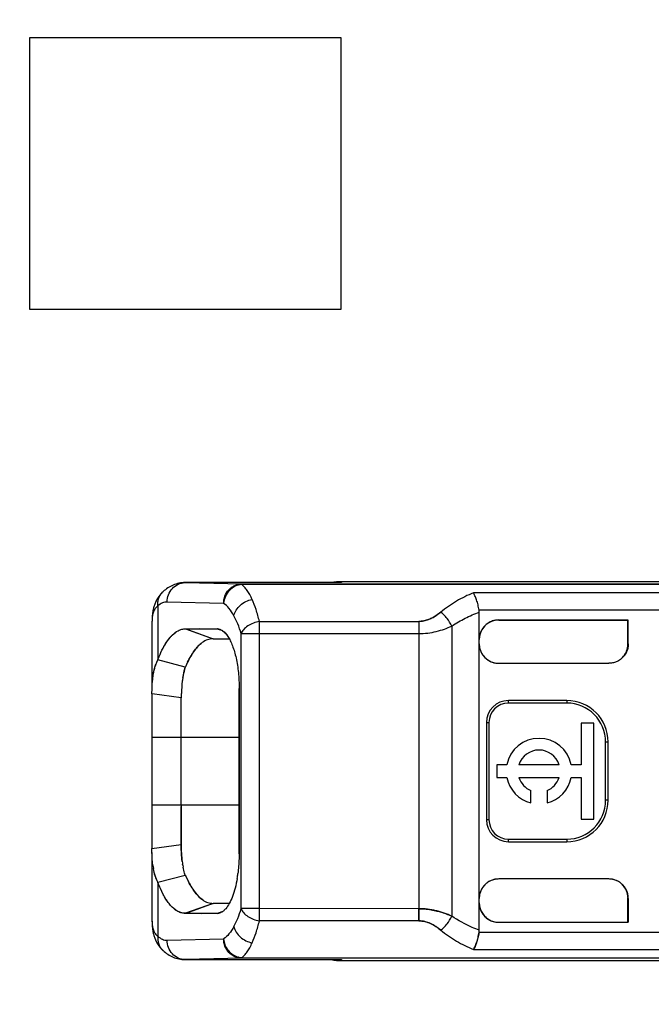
# Model space of a CAD drawing. Header units: millimetres. Extents: x 0 to 210, y 0 to 297.
# Tile 9 of 50: x 58.864 to 59.406, y 149.673 to 150.517. Entities that reach past the tile are written whole.
import ezdxf
from ezdxf.enums import TextEntityAlignment as Align

# ---------------------------------------------------------------- set-up
doc = ezdxf.new("R2010")
doc.units = ezdxf.units.MM
doc.header["$LTSCALE"] = 19.36
doc.layers.get('0').update_dxf_attribs({"linetype": 'CONTINUOUS'})
doc.layers.add('Z_DIM_2D', color=7, linetype='CONTINUOUS')
doc.styles.add('TEXTSTYLE_3', font='helveticaneueltw1g-ltcn.otf')
doc.styles.add('TEXTSTYLE_4', font='gdt', dxfattribs={"width": 0.7})
doc.dimstyles.new('DIMSTYLE_1', dxfattribs={"dimtxt": 2.1, "dimasz": 3.5, "dimexe": 1.5, "dimexo": 0, "dimgap": 0.525, "dimtad": 0, "dimtih": 1, "dimtoh": 1, "dimlfac": 12.000005, "dimdsep": 46, "dimtxsty": 'TEXTSTYLE_3', "dimblk": '_FILLED', "dimblk1": '_FILLED', "dimblk2": '_FILLED', "dimcen": 0.09, "dimclrt": 5, "dimazin": 2, "dimtol": 1, "dimtp": 0.3, "dimtm": 0.3, "dimtfac": 1, "dimtofl": 0, "dimtmove": 0, "dimatfit": 3, "dimldrblk": '_FILLED', "dimfxl": 1, "dimtolj": 1, "dimarcsym": 0})
doc.dimstyles.new('DIMSTYLE_3', dxfattribs={"dimtxt": 2.1, "dimasz": 3.5, "dimexe": 1.5, "dimexo": 0, "dimgap": 0.525, "dimtad": 0, "dimtih": 1, "dimtoh": 1, "dimlfac": 12.000005, "dimdsep": 46, "dimtxsty": 'TEXTSTYLE_3', "dimblk": '_FILLED', "dimblk1": '_FILLED', "dimblk2": '_FILLED', "dimcen": 0.09, "dimclrt": 5, "dimazin": 2, "dimtol": 1, "dimtp": 0.4, "dimtm": 0.4, "dimtfac": 1, "dimtofl": 0, "dimtmove": 0, "dimatfit": 3, "dimldrblk": '_FILLED', "dimfxl": 1, "dimtolj": 1, "dimarcsym": 0})
doc.dimstyles.new('DIMSTYLE_4', dxfattribs={"dimtxt": 2.1, "dimasz": 3.5, "dimexe": 1.5, "dimexo": 0, "dimgap": 0.525, "dimtad": 0, "dimtih": 1, "dimtoh": 1, "dimlfac": 12.000005, "dimdsep": 46, "dimtxsty": 'TEXTSTYLE_3', "dimblk": '_FILLED', "dimblk1": '_FILLED', "dimblk2": '_FILLED', "dimcen": 0.09, "dimclrt": 5, "dimazin": 2, "dimtol": 1, "dimtp": 0.5, "dimtm": 0.5, "dimtfac": 1, "dimtofl": 0, "dimtmove": 0, "dimatfit": 3, "dimldrblk": '_FILLED', "dimfxl": 1, "dimtolj": 1, "dimarcsym": 0})

# ---------------------------------------------------------------- blocks, each defined once
blk = doc.blocks.new('*D0')
at = {"layer": 'Z_DIM_2D', "color": 2, "linetype": 'CONTINUOUS'}
for p, q in [((55.8797, 151.16847), (55.8797, 148.86845)), ((55.8797, 148.86845), (57.57687, 148.22664)), ((57.57687, 148.22664), (57.57687, 146.4929))]:
    blk.add_line(p, q, dxfattribs=at)
at = {"layer": 'Z_DIM_2D', "color": 5, "linetype": 'CONTINUOUS'}
for s, height, style, p in [('0.3', 1.47, 'TEXTSTYLE_3', (58.31187, 145.4429)), ('`', 1.47, 'TEXTSTYLE_4', (58.31187, 142.97462)), ('14.5', 2.1, 'TEXTSTYLE_3', (58.62687, 141.25962))]:
    blk.add_text(s, height=height, rotation=90, dxfattribs=dict(at, style=style)).set_placement(p, align=Align.RIGHT)
blk = doc.blocks.new('_FILLED')
at = {"color": 0, "linetype": 'BYBLOCK'}
blk.add_solid([(0, 0), (-1, 0.125), (-1, -0.125)], dxfattribs=at)
blk = doc.blocks.new('_NONE')
blk = doc.blocks.new('*D3')
at = {"layer": 'Z_DIM_2D', "color": 2, "linetype": 'CONTINUOUS'}
blk.add_line((66.29635, 151.16847), (66.29635, 146.4929), dxfattribs=at)
at = {"layer": 'Z_DIM_2D', "color": 5, "linetype": 'CONTINUOUS'}
for s, height, style, p in [('0.3', 1.47, 'TEXTSTYLE_3', (67.03135, 145.4429)), ('`', 1.47, 'TEXTSTYLE_4', (67.03135, 142.97462)), ('139.5', 2.1, 'TEXTSTYLE_3', (67.34635, 141.25962))]:
    blk.add_text(s, height=height, rotation=90, dxfattribs=dict(at, style=style)).set_placement(p, align=Align.RIGHT)
blk = doc.blocks.new('*D5')
at = {"layer": 'Z_DIM_2D', "color": 2, "linetype": 'CONTINUOUS'}
blk.add_line((76.71298, 151.16847), (76.71298, 146.4929), dxfattribs=at)
at = {"layer": 'Z_DIM_2D', "color": 5, "linetype": 'CONTINUOUS'}
for s, height, style, p in [('0.3', 1.47, 'TEXTSTYLE_3', (77.44798, 145.4429)), ('`', 1.47, 'TEXTSTYLE_4', (77.44798, 142.97462)), ('264.5', 2.1, 'TEXTSTYLE_3', (77.76298, 141.25962))]:
    blk.add_text(s, height=height, rotation=90, dxfattribs=dict(at, style=style)).set_placement(p, align=Align.RIGHT)
blk = doc.blocks.new('*D6')
at = {"layer": 'Z_DIM_2D', "color": 2, "linetype": 'CONTINUOUS'}
blk.add_line((79.21298, 151.16847), (79.21298, 146.4929), dxfattribs=at)
at = {"layer": 'Z_DIM_2D', "color": 5, "linetype": 'CONTINUOUS'}
for s, height, style, p in [('0.3', 1.47, 'TEXTSTYLE_3', (79.94798, 145.4429)), ('`', 1.47, 'TEXTSTYLE_4', (79.94798, 142.97462)), ('294.5', 2.1, 'TEXTSTYLE_3', (80.26298, 141.25962))]:
    blk.add_text(s, height=height, rotation=90, dxfattribs=dict(at, style=style)).set_placement(p, align=Align.RIGHT)
blk = doc.blocks.new('*D8')
at = {"layer": 'Z_DIM_2D', "color": 2, "linetype": 'CONTINUOUS'}
blk.add_line((89.62962, 151.16847), (89.62962, 146.4929), dxfattribs=at)
at = {"layer": 'Z_DIM_2D', "color": 5, "linetype": 'CONTINUOUS'}
for s, height, style, p in [('0.4', 1.47, 'TEXTSTYLE_3', (90.36462, 145.4429)), ('`', 1.47, 'TEXTSTYLE_4', (90.36462, 142.97462)), ('419.5', 2.1, 'TEXTSTYLE_3', (90.67962, 141.25962))]:
    blk.add_text(s, height=height, rotation=90, dxfattribs=dict(at, style=style)).set_placement(p, align=Align.RIGHT)
blk = doc.blocks.new('*D10')
at = {"layer": 'Z_DIM_2D', "color": 2, "linetype": 'CONTINUOUS'}
blk.add_line((100.04627, 151.16847), (100.04627, 146.4929), dxfattribs=at)
at = {"layer": 'Z_DIM_2D', "color": 5, "linetype": 'CONTINUOUS'}
for s, height, style, p in [('0.4', 1.47, 'TEXTSTYLE_3', (100.78127, 145.4429)), ('`', 1.47, 'TEXTSTYLE_4', (100.78127, 142.97462)), ('544.5', 2.1, 'TEXTSTYLE_3', (101.09627, 141.25962))]:
    blk.add_text(s, height=height, rotation=90, dxfattribs=dict(at, style=style)).set_placement(p, align=Align.RIGHT)
blk = doc.blocks.new('*D11')
at = {"layer": 'Z_DIM_2D', "color": 2, "linetype": 'CONTINUOUS'}
blk.add_line((102.5464, 151.16847), (102.5464, 146.4929), dxfattribs=at)
at = {"layer": 'Z_DIM_2D', "color": 5, "linetype": 'CONTINUOUS'}
for s, height, style, p in [('0.4', 1.47, 'TEXTSTYLE_3', (103.2814, 145.4429)), ('`', 1.47, 'TEXTSTYLE_4', (103.2814, 142.97462)), ('574.5', 2.1, 'TEXTSTYLE_3', (103.5964, 141.25962))]:
    blk.add_text(s, height=height, rotation=90, dxfattribs=dict(at, style=style)).set_placement(p, align=Align.RIGHT)
blk = doc.blocks.new('*D13')
at = {"layer": 'Z_DIM_2D', "color": 2, "linetype": 'CONTINUOUS'}
blk.add_line((112.96304, 151.16847), (112.96304, 146.4929), dxfattribs=at)
at = {"layer": 'Z_DIM_2D', "color": 5, "linetype": 'CONTINUOUS'}
for s, height, style, p in [('0.5', 1.47, 'TEXTSTYLE_3', (113.69804, 145.4429)), ('`', 1.47, 'TEXTSTYLE_4', (113.69804, 142.97462)), ('699.5', 2.1, 'TEXTSTYLE_3', (114.01304, 141.25962))]:
    blk.add_text(s, height=height, rotation=90, dxfattribs=dict(at, style=style)).set_placement(p, align=Align.RIGHT)
blk = doc.blocks.new('*D15')
at = {"layer": 'Z_DIM_2D', "color": 2, "linetype": 'CONTINUOUS'}
blk.add_line((123.37968, 151.16847), (123.37968, 146.4929), dxfattribs=at)
at = {"layer": 'Z_DIM_2D', "color": 5, "linetype": 'CONTINUOUS'}
for s, height, style, p in [('0.5', 1.47, 'TEXTSTYLE_3', (124.11468, 145.4429)), ('`', 1.47, 'TEXTSTYLE_4', (124.11468, 142.97462)), ('824.5', 2.1, 'TEXTSTYLE_3', (124.42968, 141.25962))]:
    blk.add_text(s, height=height, rotation=90, dxfattribs=dict(at, style=style)).set_placement(p, align=Align.RIGHT)
blk = doc.blocks.new('*D16')
at = {"layer": 'Z_DIM_2D', "color": 2, "linetype": 'CONTINUOUS'}
blk.add_line((125.87968, 151.16847), (125.87968, 146.4929), dxfattribs=at)
at = {"layer": 'Z_DIM_2D', "color": 5, "linetype": 'CONTINUOUS'}
for s, height, style, p in [('0.5', 1.47, 'TEXTSTYLE_3', (126.61468, 145.4429)), ('`', 1.47, 'TEXTSTYLE_4', (126.61468, 142.97462)), ('854.5', 2.1, 'TEXTSTYLE_3', (126.92968, 141.25962))]:
    blk.add_text(s, height=height, rotation=90, dxfattribs=dict(at, style=style)).set_placement(p, align=Align.RIGHT)
blk = doc.blocks.new('*D18')
at = {"layer": 'Z_DIM_2D', "color": 2, "linetype": 'CONTINUOUS'}
blk.add_line((136.29632, 151.16847), (136.29632, 146.4929), dxfattribs=at)
at = {"layer": 'Z_DIM_2D', "color": 5, "linetype": 'CONTINUOUS'}
for s, height, style, p in [('0.5', 1.47, 'TEXTSTYLE_3', (137.03132, 145.4429)), ('`', 1.47, 'TEXTSTYLE_4', (137.03132, 142.97462)), ('979.5', 2.1, 'TEXTSTYLE_3', (137.34632, 141.25962))]:
    blk.add_text(s, height=height, rotation=90, dxfattribs=dict(at, style=style)).set_placement(p, align=Align.RIGHT)
blk = doc.blocks.new('*D20')
at = {"layer": 'Z_DIM_2D', "color": 2, "linetype": 'CONTINUOUS'}
for p, q in [((146.71296, 151.16847), (146.71296, 148.95731)), ((146.71296, 148.95731), (144.57327, 148.25081)), ((144.57327, 148.25081), (144.57327, 146.4929))]:
    blk.add_line(p, q, dxfattribs=at)
at = {"layer": 'Z_DIM_2D', "color": 5, "linetype": 'CONTINUOUS'}
for s, height, style, p in [('0.5', 1.47, 'TEXTSTYLE_3', (145.30827, 145.4429)), ('`', 1.47, 'TEXTSTYLE_4', (145.30827, 142.97462)), ('1104.5', 2.1, 'TEXTSTYLE_3', (145.62327, 141.25962))]:
    blk.add_text(s, height=height, rotation=90, dxfattribs=dict(at, style=style)).set_placement(p, align=Align.RIGHT)
blk = doc.blocks.new('*D21')
at = {"layer": 'Z_DIM_2D', "color": 2, "linetype": 'CONTINUOUS'}
blk.add_line((147.92129, 149.81014), (147.92129, 146.4929), dxfattribs=at)
at = {"layer": 'Z_DIM_2D', "color": 5, "linetype": 'CONTINUOUS'}
for s, height, style, p in [('0.5', 1.47, 'TEXTSTYLE_3', (148.65629, 145.4429)), ('`', 1.47, 'TEXTSTYLE_4', (148.65629, 142.97462)), ('1119', 2.1, 'TEXTSTYLE_3', (148.97129, 141.25962))]:
    blk.add_text(s, height=height, rotation=90, dxfattribs=dict(at, style=style)).set_placement(p, align=Align.RIGHT)

msp = doc.modelspace()

# ---------------------------------------------------------------- linework, layer by layer
at = {"color": 7, "linetype": 'CONTINUOUS'}
for p, q in [((58.87276, 150.26847), (58.87276, 150.5018)), ((58.87276, 150.5018), (59.13943, 150.5018)), ((59.13943, 150.5018), (59.13943, 150.26847)), ((59.13943, 150.26847), (58.87276, 150.26847)), ((59.22517, 150.00897), (59.22197, 150.00656)), ((59.00635, 149.99464), (59.02992, 149.98612)), ((59.00639, 149.99468), (59.03371, 149.9946)), ((59.00657, 149.99468), (59.02996, 149.98621)), ((59.03371, 149.99452), (59.01836, 149.99464)), ((59.03833, 149.99284), (59.03371, 149.99452)), ((59.03767, 149.99323), (59.034, 149.99457)), ((58.9933, 149.98763), (58.99338, 149.98773)), ((58.98257, 149.96807), (58.98263, 149.96818)), ((58.98257, 149.96807), (58.98263, 149.96818)), ((58.98263, 149.96804), (58.98268, 149.96817)), ((59.00613, 149.96192), (58.98263, 149.96804)), ((58.98271, 149.96839), (58.98276, 149.96838)), ((59.0081, 149.96616), (59.00624, 149.96216)), ((59.00615, 149.96197), (59.00613, 149.96192)), ((59.00624, 149.96216), (59.00615, 149.96197)), ((59.05229, 149.80178), (59.05229, 149.94346)), ((59.05229, 149.94346), (59.05232, 149.94346)), ((59.05232, 149.94346), (59.05233, 149.80178)), ((58.97754, 149.93892), (58.97754, 149.93902)), ((58.97762, 149.93891), (58.97754, 149.93892)), ((58.97762, 149.93891), (58.97754, 149.93892)), ((58.97762, 149.9018), (58.97762, 149.93891)), ((59.00256, 149.93556), (58.97762, 149.93891)), ((59.00256, 149.93563), (59.00256, 149.93556)), ((59.00257, 149.93563), (59.00262, 149.93563)), ((58.97765, 149.80639), (58.97762, 149.84347)), ((59.0026, 149.84347), (59.0026, 149.80965)), ((59.0026, 149.80974), (59.0026, 149.84216)), ((58.97752, 149.80637), (59.00254, 149.80974)), ((58.97753, 149.80626), (58.97752, 149.80637)), ((58.97783, 149.79738), (58.97753, 149.80626)), ((59.00254, 149.80974), (59.00254, 149.80966)), ((59.0026, 149.80965), (59.00254, 149.80965)), ((58.97837, 149.7916), (58.97783, 149.79738)), ((59.05233, 149.80178), (59.05229, 149.80178)), ((59.00384, 149.7926), (59.00382, 149.7927)), ((58.98263, 149.7773), (59.00611, 149.7834)), ((59.00612, 149.7834), (59.00617, 149.78331)), ((59.00617, 149.78331), (59.00627, 149.78308)), ((59.00627, 149.78308), (59.00885, 149.77775)), ((58.9827, 149.77711), (58.98263, 149.7773)), ((58.9828, 149.77685), (58.98273, 149.77683)), ((59.38574, 149.74306), (59.38574, 149.76367)), ((59.38595, 149.76345), (59.38574, 149.76367)), ((59.38595, 149.76345), (59.38595, 149.74301)), ((59.02989, 149.75921), (59.00637, 149.75071)), ((59.02994, 149.75906), (59.00667, 149.75063)), ((59.0064, 149.75063), (59.00637, 149.75062)), ((59.0064, 149.75063), (59.00637, 149.75062)), ((59.03375, 149.75066), (59.0064, 149.75063)), ((59.01979, 149.75064), (59.03372, 149.75076)), ((59.03372, 149.75076), (59.03853, 149.7525)), ((59.03409, 149.75069), (59.03798, 149.75211)), ((59.03793, 149.75207), (59.03602, 149.75112)), ((59.20628, 149.74419), (59.20628, 149.75466)), ((59.20628, 149.75466), (59.20628, 149.74419)), ((59.22092, 149.7529), (59.22101, 149.75288)), ((59.21634, 149.74192), (59.21637, 149.74191)), ((59.21637, 149.74191), (59.21934, 149.74039)), ((59.38595, 149.74301), (59.38574, 149.74306)), ((59.05186, 149.71301), (59.0519, 149.713)), ((59.05186, 149.71301), (59.0519, 149.713)), ((59.05461, 149.71254), (59.05225, 149.71292)), ((59.0059, 149.71094), (59.00594, 149.71094)), ((59.0059, 149.71094), (59.00594, 149.71094)), ((59.00595, 149.71094), (59.0059, 149.71094)), ((59.00598, 149.71094), (59.00601, 149.71094)), ((59.00616, 149.71094), (59.00609, 149.71094))]:
    msp.add_line(p, q, dxfattribs=at)
at = {"color": 6, "linetype": 'CONTINUOUS'}
for p, q in [((59.00616, 150.03433), (59.00604, 150.03433)), ((59.9273, 150.03514), (59.14012, 150.03514)), ((59.05461, 150.03273), (59.05461, 150.03305)), ((59.25818, 150.00912), (59.25806, 150.01065)), ((59.25818, 149.73615), (59.25818, 150.00912)), ((59.38595, 150.00226), (59.27486, 150.00226)), ((59.27486, 150.00222), (59.38574, 150.00222)), ((59.38574, 150.00222), (59.38595, 150.00226)), ((59.38574, 149.98139), (59.38574, 150.00222)), ((59.38595, 149.98182), (59.38595, 150.00226)), ((59.02996, 149.98621), (59.04387, 149.98609)), ((59.38574, 149.98139), (59.38595, 149.98182)), ((59.27484, 149.96515), (59.36928, 149.96515)), ((59.00262, 149.84347), (59.00262, 149.93563)), ((59.33318, 149.93317), (59.28318, 149.93317)), ((59.33318, 149.93097), (59.28318, 149.93097)), ((59.2643, 149.9143), (59.2643, 149.83097)), ((59.26651, 149.9143), (59.26651, 149.83097)), ((59.34554, 149.9138), (59.34554, 149.87816)), ((59.35658, 149.9138), (59.34554, 149.9138)), ((59.35658, 149.83147), (59.35658, 149.9138)), ((58.97762, 149.84347), (58.97762, 149.9018)), ((59.36651, 149.84764), (59.36651, 149.89764)), ((59.36871, 149.84764), (59.36871, 149.89764)), ((59.27324, 149.87816), (59.27324, 149.86712)), ((59.28188, 149.87816), (59.27324, 149.87816)), ((59.32665, 149.87816), (59.29223, 149.87816)), ((59.34554, 149.87816), (59.337, 149.87816)), ((59.27324, 149.86712), (59.28188, 149.86712)), ((59.29223, 149.86712), (59.32665, 149.86712)), ((59.337, 149.86712), (59.34554, 149.86712)), ((59.34554, 149.86712), (59.34554, 149.83147)), ((59.30255, 149.84539), (59.30255, 149.85593)), ((59.31634, 149.85593), (59.31634, 149.84539)), ((59.34554, 149.83147), (59.35658, 149.83147)), ((59.28318, 149.8143), (59.33318, 149.8143)), ((59.28318, 149.8121), (59.33318, 149.8121)), ((59.36928, 149.78012), (59.27484, 149.78012)), ((59.04388, 149.75919), (59.02996, 149.75907)), ((58.97762, 149.74347), (58.97762, 149.74395)), ((59.27484, 149.74306), (59.38574, 149.74306)), ((59.27484, 149.74301), (59.38595, 149.74301)), ((59.00618, 149.71094), (59.00595, 149.71094)), ((59.05461, 149.71222), (59.05461, 149.71254)), ((59.14012, 149.71014), (59.9273, 149.71014))]:
    msp.add_line(p, q, dxfattribs=at)
at = {"color": 9, "linetype": 'CONTINUOUS'}
for p, q in [((59.14012, 150.03433), (59.00619, 150.03433)), ((59.00619, 150.03433), (59.05461, 150.03317)), ((59.14012, 150.03514), (59.14012, 150.03433)), ((59.05461, 150.03317), (59.87031, 150.03317)), ((59.05461, 150.03305), (59.05461, 150.03317)), ((59.8703, 150.03273), (59.05461, 150.03273)), ((59.88096, 150.02559), (59.25312, 150.02559)), ((59.03895, 150.0165), (58.99048, 150.01767)), ((58.98264, 150.01428), (58.98263, 149.96818)), ((59.88096, 150.01065), (59.25806, 150.01065)), ((58.97762, 149.94336), (58.97762, 150.00134)), ((59.06963, 149.74419), (59.06963, 150.00109)), ((59.06963, 150.00109), (59.20628, 150.00109)), ((59.20628, 150.00109), (59.20628, 149.75466)), ((59.27486, 150.00223), (59.27486, 150.00226)), ((59.23461, 149.99706), (59.23461, 149.74821)), ((59.05397, 149.75467), (59.05397, 149.99061)), ((59.05397, 149.99061), (59.20628, 149.99061)), ((59.28318, 149.93097), (59.28318, 149.93317)), ((59.33318, 149.93317), (59.33318, 149.93097)), ((59.2643, 149.9143), (59.26651, 149.9143)), ((58.97762, 149.9018), (59.05229, 149.9018)), ((59.36651, 149.89764), (59.36871, 149.89764)), ((59.05229, 149.84347), (58.97762, 149.84347)), ((59.36871, 149.84764), (59.36651, 149.84764)), ((59.26651, 149.83097), (59.2643, 149.83097)), ((59.28318, 149.8121), (59.28318, 149.8143)), ((59.33318, 149.8143), (59.33318, 149.8121)), ((58.97762, 149.74395), (58.97762, 149.80271)), ((58.98264, 149.77709), (58.98264, 149.73099)), ((59.06963, 149.75467), (59.05397, 149.75467)), ((59.20628, 149.75466), (59.06963, 149.75467)), ((59.20628, 149.74419), (59.06963, 149.74419)), ((59.27484, 149.74301), (59.27484, 149.74306)), ((59.25806, 149.73462), (59.88096, 149.73462)), ((58.99048, 149.72761), (59.03895, 149.72877)), ((59.25322, 149.71969), (59.88096, 149.71969)), ((59.05461, 149.71211), (59.00618, 149.71094)), ((59.00618, 149.71094), (59.14012, 149.71094)), ((59.05461, 149.71254), (59.8703, 149.71254)), ((59.05461, 149.71211), (59.05461, 149.71222)), ((59.87031, 149.71211), (59.05461, 149.71211)), ((59.14012, 149.71094), (59.14012, 149.71014))]:
    msp.add_line(p, q, dxfattribs=at)
at = {"color": 6, "linetype": 'CONTINUOUS'}
for points in [[(58.9871, 150.02662), (58.98695, 150.02648), (58.98669, 150.02624), (58.98643, 150.02599), (58.98618, 150.02575), (58.98594, 150.0255), (58.98569, 150.02524), (58.98545, 150.02499), (58.98522, 150.02473), (58.98498, 150.02447), (58.98476, 150.0242), (58.98453, 150.02393), (58.98431, 150.02366), (58.98409, 150.02339), (58.98387, 150.02311), (58.98366, 150.02283), (58.98346, 150.02255), (58.98325, 150.02226), (58.98305, 150.02197), (58.98286, 150.02168), (58.98266, 150.02138), (58.98247, 150.02108), (58.98228, 150.02078), (58.9821, 150.02047), (58.98192, 150.02016), (58.98174, 150.01984), (58.98156, 150.01952), (58.98139, 150.01919), (58.98122, 150.01887), (58.98106, 150.01853), (58.98089, 150.0182), (58.98074, 150.01785), (58.98058, 150.01751), (58.98043, 150.01716), (58.98028, 150.0168), (58.98013, 150.01644), (58.97999, 150.01607), (58.97985, 150.0157), (58.97972, 150.01533), (58.97959, 150.01495), (58.97946, 150.01456), (58.97933, 150.01416), (58.97921, 150.01376), (58.97909, 150.01336), (58.97898, 150.01294), (58.97887, 150.01252), (58.97876, 150.0121), (58.97866, 150.01166), (58.97856, 150.01121), (58.97847, 150.01076), (58.97838, 150.0103), (58.9783, 150.00983), (58.97821, 150.00935), (58.97814, 150.00887), (58.97807, 150.00837), (58.978, 150.00786), (58.97794, 150.00734), (58.97788, 150.0068), (58.97783, 150.00624), (58.97778, 150.00567), (58.97774, 150.00508), (58.9777, 150.00447), (58.97767, 150.00385), (58.97765, 150.00322), (58.97763, 150.00257), (58.97762, 150.0019), (58.97762, 150.00135)], [(58.97762, 149.74347), (58.97763, 149.7429), (58.97764, 149.74234), (58.97766, 149.74179), (58.97768, 149.74125), (58.97771, 149.74072), (58.97774, 149.74019), (58.97778, 149.73967), (58.97782, 149.73916), (58.97786, 149.73866), (58.97791, 149.73816), (58.97797, 149.73767), (58.97803, 149.73717), (58.9781, 149.73669), (58.97817, 149.73621), (58.97825, 149.73573), (58.97833, 149.73527), (58.97841, 149.73481), (58.9785, 149.73436), (58.97859, 149.73392), (58.97869, 149.73349), (58.97879, 149.73307), (58.97889, 149.73266), (58.979, 149.73225), (58.97911, 149.73185), (58.97922, 149.73146), (58.97934, 149.73107), (58.97947, 149.73068), (58.97959, 149.7303), (58.97972, 149.72992), (58.97986, 149.72955), (58.98, 149.72918), (58.98014, 149.72882), (58.98028, 149.72846), (58.98043, 149.7281), (58.98058, 149.72776), (58.98074, 149.72741), (58.9809, 149.72707), (58.98106, 149.72673), (58.98123, 149.7264), (58.9814, 149.72607), (58.98157, 149.72575), (58.98175, 149.72542), (58.98193, 149.72511), (58.98211, 149.72479), (58.98229, 149.72448), (58.98248, 149.72418), (58.98268, 149.72388), (58.98287, 149.72358), (58.98307, 149.72328), (58.98327, 149.72299), (58.98348, 149.7227), (58.98369, 149.72242), (58.9839, 149.72214), (58.98411, 149.72186), (58.98433, 149.72159), (58.98455, 149.72132), (58.98478, 149.72105), (58.985, 149.72079), (58.98523, 149.72053), (58.98547, 149.72027), (58.9857, 149.72002), (58.98594, 149.71977), (58.98618, 149.71952), (58.98643, 149.71928), (58.98668, 149.71904), (58.98693, 149.71881), (58.98709, 149.71866)]]:
    msp.add_lwpolyline(points, dxfattribs=at)
at = {"color": 7, "linetype": 'CONTINUOUS'}
for centre, radius, start, end in [((59.00592, 150.02361), 0.01073, 88.74762, 89.83724), ((59.00592, 150.02454), 0.00979, 88.59821, 89.78999), ((59.00594, 150.02642), 0.00792, 88.45416, 89.93127), ((59.19961, 150.03951), 0.03982, 304.15881, 309.92233), ((59.27484, 149.9856), 0.01667, 90.00046, 179.99999), ((59.27484, 149.98555), 0.01667, 90.00046, 127.68642), ((59.03296, 149.98592), 0.00871, 72.80266, 84.71663), ((59.0329, 149.98572), 0.00892, 71.36777, 72.82982), ((59.03281, 149.98547), 0.00918, 66.38028, 71.34722), ((59.27484, 149.98555), 0.01667, 140.3417, 178.47457), ((59.02983, 149.97226), 0.01395, 89.5806, 90.55611), ((59.27808, 149.98182), 0.01991, 180.01743, 180.64539), ((59.27484, 149.98182), 0.01667, 180.00002, 269.98887), ((59.36896, 149.98167), 0.01679, 316.24283, 335.34674), ((59.36906, 149.98161), 0.01668, 335.41426, 338.49177), ((59.26467, 149.9265), 0.26227, 177.13335, 178.00508), ((59.1714, 149.93286), 0.16881, 177.70586, 179.06058), ((59.15465, 149.84127), 0.15205, 179.17215, 179.66468), ((59.0336, 149.79915), 0.05574, 187.78264, 190.01523), ((59.04842, 149.80033), 0.07055, 187.10429, 188.86984), ((59.04756, 149.80163), 0.06992, 190.02544, 190.28451), ((59.04244, 149.79942), 0.0645, 188.88273, 189.16147), ((59.08113, 149.80483), 0.07826, 187.17634, 188.91692), ((59.06929, 149.80294), 0.06627, 188.98095, 190.78274), ((59.06448, 149.80204), 0.06137, 190.79383, 191.10711), ((58.93903, 149.79923), 0.11311, 350.5479, 352.65494), ((59.01483, 149.7941), 0.03641, 207.56089, 207.85573), ((59.27484, 149.76346), 0.01667, 90.01113, 179.99998), ((59.36928, 149.76345), 0.01667, 0.00478, 89.99522), ((59.36742, 149.76166), 0.01925, 44.9674, 45.698), ((59.36735, 149.76159), 0.01935, 44.24012, 44.9674), ((59.36906, 149.76367), 0.01668, 1.83491, 42.87482), ((59.27878, 149.76345), 0.02061, 179.36637, 179.97301), ((59.02983, 149.77201), 0.01294, 268.54433, 270.34779), ((59.27484, 149.75968), 0.01667, 180.00001, 269.99954), ((59.03337, 149.7585), 0.00785, 272.7967, 288.25274), ((59.03326, 149.75884), 0.00821, 288.20337, 289.67808), ((59.20595, 149.71897), 0.02522, 88.95629, 89.24319), ((59.20642, 149.72133), 0.02286, 90.02854, 90.34501), ((59.19728, 149.74423), 0.06154, 350.4006, 350.60556), ((59.19764, 149.74417), 0.06117, 350.60598, 350.81172), ((59.19729, 149.74423), 0.06153, 350.8117, 351.0157), ((59.05586, 149.73004), 0.01696, 184.29554, 185.02822), ((59.05589, 149.72825), 0.01576, 255.33129, 265.33131), ((59.05566, 149.72742), 0.0149, 255.3652, 256.08872), ((59.0556, 149.72718), 0.01466, 256.09782, 256.79049), ((59.00594, 149.71812), 0.00718, 270.04692, 270.32952), ((59.00591, 149.72169), 0.01075, 270.18574, 271.29402), ((59.00591, 149.72103), 0.01009, 270.22029, 271.39852), ((59.00581, 149.72517), 0.01423, 270.94129, 271.36921)]:
    msp.add_arc(centre, radius, start, end, dxfattribs=at)
at = {"color": 9, "linetype": 'CONTINUOUS'}
for centre, radius, start, end in [((59.00619, 150.01961), 0.01472, 90.14215, 90.95172), ((58.99613, 150.01668), 0.01343, 131.48837, 132.18342), ((59.01681, 150.00131), 0.03918, 179.43587, 179.95812), ((59.00619, 149.72566), 0.01472, 269.03251, 269.75094)]:
    msp.add_arc(centre, radius, start, end, dxfattribs=at)
at = {"color": 6, "linetype": 'CONTINUOUS'}
for centre, radius, start, end in [((59.14013, 149.98504), 0.0501, 90.01081, 100.27192), ((59.13956, 149.98433), 0.05, 89.35579, 90.0006), ((59.28318, 149.9143), 0.01887, 90, 180), ((59.33318, 149.89764), 0.03554, 0, 90), ((59.28318, 149.9143), 0.01667, 90, 180), ((59.33318, 149.89764), 0.03333, 360, 90), ((59.30944, 149.87264), 0.02811, 11.32726, 168.67274), ((59.30944, 149.87264), 0.01807, 17.78466, 162.21534), ((59.30944, 149.87264), 0.02811, 191.32726, 255.79581), ((59.30944, 149.87264), 0.01807, 197.78466, 247.56802), ((59.30944, 149.87264), 0.02811, 284.20419, 348.67274), ((59.30944, 149.87264), 0.01807, 292.43198, 342.21534), ((59.33318, 149.84764), 0.03554, 270, 360), ((59.33318, 149.84764), 0.03333, 270, 0), ((59.28318, 149.83097), 0.01887, 180, 270), ((59.28318, 149.83097), 0.01667, 180, 270), ((59.27484, 149.75972), 0.01667, 180.38694, 215.00993), ((59.27484, 149.75972), 0.01667, 230.10308, 270), ((59.24832, 149.73614), 0.00986, 351.09856, 0.06244), ((59.14013, 149.76024), 0.0501, 259.72715, 269.9892), ((59.13956, 149.76104), 0.0501, 270.00001, 270.64306)]:
    msp.add_arc(centre, radius, start, end, dxfattribs=at)
for points, knots in [([(59.00591, 150.03434), (59.00413, 150.03433), (59.0006, 150.03396), (58.99557, 150.03235), (58.99103, 150.02987), (58.98835, 150.02776), (58.98711, 150.02663)], [0, 0, 0, 0, 0.25656, 0.509628, 0.757261, 1, 1, 1, 1]), ([(59.06349, 150.01984), (59.06286, 150.02128), (59.06157, 150.02395), (59.0594, 150.02754), (59.05713, 150.03048), (59.05546, 150.03207), (59.05461, 150.03273)], [0, 0, 0, 0, 0.29788, 0.56277, 0.795912, 1, 1, 1, 1]), ([(59.25806, 150.01065), (59.25781, 150.01221), (59.25735, 150.0145), (59.25657, 150.01744), (59.25578, 150.02004), (59.25471, 150.02279), (59.25366, 150.02477), (59.25312, 150.02559)], [0, 0, 0, 0, 0.299025, 0.441668, 0.57646, 0.814679, 1, 1, 1, 1]), ([(59.38595, 149.98182), (59.38595, 149.98128), (59.38589, 149.98018), (59.38563, 149.97802), (59.38508, 149.97616), (59.38441, 149.97467), (59.3841, 149.97406), (59.38383, 149.97358), (59.38363, 149.97323), (59.38341, 149.97288), (59.38314, 149.97257), (59.38292, 149.97222), (59.38259, 149.97178), (59.38201, 149.97103), (59.38146, 149.97042), (59.38107, 149.97003)], [0, 0, 0, 0, 0.125034, 0.250057, 0.499758, 0.562292, 0.624828, 0.656089, 0.687378, 0.718617, 0.749892, 0.781166, 0.812435, 0.874969, 1, 1, 1, 1]), ([(59.38107, 149.97003), (59.38068, 149.96965), (59.38008, 149.96909), (59.37932, 149.96851), (59.37888, 149.96819), (59.37853, 149.96796), (59.37821, 149.96771), (59.37787, 149.96749), (59.37751, 149.96728), (59.3768, 149.96688), (59.3752, 149.96611), (59.37309, 149.96548), (59.37092, 149.96521), (59.36983, 149.96515), (59.36928, 149.96515)], [0, 0, 0, 0, 0.125035, 0.187571, 0.218842, 0.250114, 0.281388, 0.312642, 0.343924, 0.37519, 0.50022, 0.749932, 0.874962, 1, 1, 1, 1]), ([(58.9871, 149.71865), (58.98834, 149.71752), (58.99102, 149.71541), (58.99557, 149.71293), (59.00059, 149.71132), (59.00413, 149.71094), (59.0059, 149.71094)], [0, 0, 0, 0, 0.24276, 0.490401, 0.743461, 1, 1, 1, 1])]:
    msp.add_open_spline(points, degree=3, knots=knots, dxfattribs=at)
at = {"color": 9, "linetype": 'CONTINUOUS'}
for points, knots in [([(58.99048, 150.01767), (58.99049, 150.0198), (58.99128, 150.02409), (58.99467, 150.02958), (58.99978, 150.03334), (59.00389, 150.03429), (59.00591, 150.03433)], [0, 0, 0, 0, 0.256939, 0.510041, 0.757289, 1, 1, 1, 1]), ([(58.98264, 150.01428), (58.98252, 150.01544), (58.98252, 150.01777), (58.9833, 150.02113), (58.98481, 150.02417), (58.98628, 150.02587), (58.98709, 150.02662)], [0, 0, 0, 0, 0.257638, 0.509271, 0.75601, 1, 1, 1, 1]), ([(59.03895, 150.0165), (59.03895, 150.01861), (59.03972, 150.02285), (59.04253, 150.02745), (59.04567, 150.03029), (59.04842, 150.03191), (59.05144, 150.03293), (59.05355, 150.03317), (59.05461, 150.03317)], [0, 0, 0, 0, 0.249584, 0.499036, 0.624299, 0.749546, 0.874778, 1, 1, 1, 1]), ([(59.05461, 150.03273), (59.05263, 150.03257), (59.04866, 150.03146), (59.04367, 150.02778), (59.04016, 150.02261), (59.0391, 150.01854), (59.03895, 150.0165)], [0, 0, 0, 0, 0.243869, 0.494648, 0.748471, 1, 1, 1, 1]), ([(59.25312, 150.02559), (59.24817, 150.02354), (59.2384, 150.0187), (59.22943, 150.01247), (59.22517, 150.00897)], [0, 0, 0, 0, 0.492853, 1, 1, 1, 1]), ([(58.99048, 150.01767), (58.98982, 150.01768), (58.98845, 150.01756), (58.98566, 150.01667), (58.98379, 150.01533), (58.98264, 150.01428)], [0, 0, 0, 0, 0.228644, 0.466186, 1, 1, 1, 1]), ([(59.04783, 150.00593), (59.04818, 150.00761), (59.04959, 150.01097), (59.0532, 150.01518), (59.05795, 150.01834), (59.06162, 150.01952), (59.06349, 150.01984)], [0, 0, 0, 0, 0.233992, 0.484265, 0.743191, 1, 1, 1, 1]), ([(59.06963, 150.00109), (59.06883, 150.00452), (59.0671, 150.01089), (59.06477, 150.01706), (59.06349, 150.01984)], [0, 0, 0, 0, 0.535662, 1, 1, 1, 1]), ([(58.98264, 150.01428), (58.9818, 150.01367), (58.98024, 150.01217), (58.97866, 150.00921), (58.9778, 150.00564), (58.97764, 150.00307), (58.97762, 150.0017)], [0, 0, 0, 0, 0.223319, 0.452432, 0.707116, 1, 1, 1, 1]), ([(59.04783, 150.00593), (59.04659, 150.00818), (59.04409, 150.01211), (59.04069, 150.01538), (59.03895, 150.0165)], [0, 0, 0, 0, 0.554, 1, 1, 1, 1]), ([(59.23461, 149.99706), (59.23353, 149.99942), (59.23146, 150.00278), (59.22806, 150.00661), (59.22614, 150.00826), (59.22517, 150.00897)], [0, 0, 0, 0, 0.506135, 0.763831, 1, 1, 1, 1]), ([(59.23461, 149.99706), (59.2383, 149.99955), (59.24596, 150.00401), (59.25408, 150.00756), (59.25818, 150.00912)], [0, 0, 0, 0, 0.503954, 1, 1, 1, 1]), ([(59.05397, 149.99061), (59.05314, 149.99343), (59.05137, 149.99866), (59.04906, 150.00367), (59.04783, 150.00593)], [0, 0, 0, 0, 0.533882, 1, 1, 1, 1]), ([(59.06963, 150.00109), (59.06789, 150.00078), (59.06443, 149.9998), (59.05977, 149.99742), (59.05611, 149.99434), (59.05445, 149.99183), (59.05397, 149.99061)], [0, 0, 0, 0, 0.271768, 0.548407, 0.797599, 1, 1, 1, 1]), ([(59.20628, 149.99061), (59.20885, 149.99061), (59.21394, 149.99092), (59.22131, 149.99233), (59.2282, 149.99439), (59.23254, 149.99614), (59.23461, 149.99706)], [0, 0, 0, 0, 0.263404, 0.520895, 0.767634, 1, 1, 1, 1]), ([(59.04783, 149.73935), (59.04906, 149.7416), (59.05137, 149.74662), (59.05314, 149.75185), (59.05397, 149.75467)], [0, 0, 0, 0, 0.466128, 1, 1, 1, 1]), ([(59.05397, 149.75467), (59.05447, 149.75339), (59.05616, 149.75088), (59.05982, 149.74784), (59.06442, 149.74548), (59.06786, 149.74451), (59.06963, 149.74419)], [0, 0, 0, 0, 0.210735, 0.455021, 0.723447, 1, 1, 1, 1]), ([(59.22517, 149.7363), (59.22614, 149.73701), (59.22806, 149.73867), (59.23146, 149.74249), (59.23353, 149.74586), (59.23461, 149.74821)], [0, 0, 0, 0, 0.236087, 0.493752, 1, 1, 1, 1]), ([(59.25818, 149.73615), (59.25613, 149.73693), (59.24795, 149.74027), (59.24012, 149.7445), (59.23461, 149.74821)], [0, 0, 0, 0, 0.248001, 1, 1, 1, 1]), ([(58.97762, 149.74395), (58.97762, 149.74253), (58.97776, 149.73988), (58.9786, 149.73621), (58.98019, 149.73316), (58.98177, 149.73162), (58.98264, 149.73099)], [0, 0, 0, 0, 0.294444, 0.549513, 0.777918, 1, 1, 1, 1]), ([(59.04783, 149.73935), (59.04659, 149.7371), (59.04409, 149.73316), (59.04069, 149.72989), (59.03895, 149.72877)], [0, 0, 0, 0, 0.554038, 1, 1, 1, 1]), ([(59.04783, 149.73935), (59.04819, 149.73767), (59.04959, 149.7343), (59.0532, 149.7301), (59.05796, 149.72694), (59.06163, 149.72576), (59.06349, 149.72544)], [0, 0, 0, 0, 0.233981, 0.48425, 0.743181, 1, 1, 1, 1]), ([(59.06349, 149.72544), (59.06477, 149.72822), (59.0671, 149.73439), (59.06883, 149.74076), (59.06963, 149.74419)], [0, 0, 0, 0, 0.464359, 1, 1, 1, 1]), ([(58.98264, 149.73099), (58.98252, 149.72983), (58.98252, 149.7275), (58.9833, 149.72414), (58.98481, 149.72111), (58.98627, 149.7194), (58.98709, 149.71866)], [0, 0, 0, 0, 0.257629, 0.509263, 0.756007, 1, 1, 1, 1]), ([(58.98264, 149.73099), (58.98379, 149.72995), (58.98566, 149.72861), (58.98845, 149.72771), (58.98982, 149.72759), (58.99048, 149.72761)], [0, 0, 0, 0, 0.53377, 0.771331, 1, 1, 1, 1]), ([(59.22517, 149.7363), (59.22944, 149.73281), (59.23839, 149.72651), (59.24822, 149.72169), (59.25322, 149.71969)], [0, 0, 0, 0, 0.50617, 1, 1, 1, 1]), ([(59.0059, 149.71095), (59.00388, 149.71099), (58.99978, 149.71193), (58.99467, 149.7157), (58.99128, 149.72119), (58.99049, 149.72547), (58.99048, 149.72761)], [0, 0, 0, 0, 0.242707, 0.489955, 0.743058, 1, 1, 1, 1]), ([(59.05461, 149.71211), (59.05257, 149.71211), (59.04841, 149.71301), (59.04321, 149.71676), (59.03976, 149.72228), (59.03895, 149.72661), (59.03895, 149.72877)], [0, 0, 0, 0, 0.242685, 0.489855, 0.743017, 1, 1, 1, 1]), ([(59.05461, 149.71254), (59.05546, 149.7132), (59.05713, 149.7148), (59.0594, 149.71773), (59.06157, 149.72133), (59.06286, 149.72401), (59.06349, 149.72544)], [0, 0, 0, 0, 0.204071, 0.437205, 0.702103, 1, 1, 1, 1])]:
    msp.add_open_spline(points, degree=3, knots=knots, dxfattribs=at)
at = {"color": 7, "linetype": 'CONTINUOUS'}
for points, knots in [([(59.22197, 150.00656), (59.22088, 150.00581), (59.21856, 150.00437), (59.21479, 150.0026), (59.21066, 150.00138), (59.20775, 150.00109), (59.20628, 150.00109)], [0, 0, 0, 0, 0.236571, 0.483164, 0.738705, 1, 1, 1, 1]), ([(59.20628, 150.00109), (59.20774, 150.00112), (59.21064, 150.00144), (59.21477, 150.00265), (59.21855, 150.0044), (59.22087, 150.00581), (59.22197, 150.00656)], [0, 0, 0, 0, 0.261004, 0.516408, 0.763119, 1, 1, 1, 1]), ([(59.26672, 150.0001), (59.26556, 149.99944), (59.26341, 149.9978), (59.26164, 149.99577), (59.26089, 149.99467)], [0, 0, 0, 0, 0.49997, 1, 1, 1, 1]), ([(59.26662, 150.00009), (59.26549, 149.99943), (59.26339, 149.99782), (59.26165, 149.99583), (59.26091, 149.99475)], [0, 0, 0, 0, 0.499974, 1, 1, 1, 1]), ([(59.27484, 150.00226), (59.27341, 150.00226), (59.27054, 150.00193), (59.26786, 150.00082), (59.26662, 150.00009)], [0, 0, 0, 0, 0.500118, 1, 1, 1, 1]), ([(58.99336, 149.98757), (58.99388, 149.98818), (58.99585, 149.9903), (58.99817, 149.99213), (59.00003, 149.99309)], [0, 0, 0, 0, 0.275297, 1, 1, 1, 1]), ([(58.99338, 149.98773), (58.9939, 149.98832), (58.99586, 149.99039), (58.99818, 149.99216), (59.00003, 149.99309)], [0, 0, 0, 0, 0.274894, 1, 1, 1, 1]), ([(59.00003, 149.99309), (59.00103, 149.99361), (59.00309, 149.99441), (59.00529, 149.99468), (59.00635, 149.99468)], [0, 0, 0, 0, 0.513164, 1, 1, 1, 1]), ([(59.00003, 149.99309), (59.00103, 149.9936), (59.00309, 149.99438), (59.00529, 149.99465), (59.00635, 149.99464)], [0, 0, 0, 0, 0.512577, 1, 1, 1, 1]), ([(59.03649, 149.99389), (59.03765, 149.99334), (59.03998, 149.99162), (59.04177, 149.98941), (59.04265, 149.98813)], [0, 0, 0, 0, 0.452206, 1, 1, 1, 1]), ([(59.03649, 149.99389), (59.03705, 149.99364), (59.03954, 149.99225), (59.04143, 149.98999), (59.04265, 149.98812)], [0, 0, 0, 0, 0.214214, 1, 1, 1, 1]), ([(59.26091, 149.99475), (59.26001, 149.99342), (59.25859, 149.99045), (59.25818, 149.98721), (59.25818, 149.98559)], [0, 0, 0, 0, 0.499835, 1, 1, 1, 1]), ([(59.26018, 149.99352), (59.25952, 149.99235), (59.25852, 149.98983), (59.25819, 149.98714), (59.25818, 149.9858)], [0, 0, 0, 0, 0.499869, 1, 1, 1, 1]), ([(58.98699, 149.97806), (58.98792, 149.97987), (58.98983, 149.9832), (58.99212, 149.98628), (58.9933, 149.98763)], [0, 0, 0, 0, 0.531382, 1, 1, 1, 1]), ([(58.98699, 149.97807), (58.98748, 149.97899), (58.98935, 149.98232), (58.99155, 149.98547), (58.99336, 149.98757)], [0, 0, 0, 0, 0.272533, 1, 1, 1, 1]), ([(59.02993, 149.98612), (59.02832, 149.98614), (59.02492, 149.98556), (59.02192, 149.9839), (59.0205, 149.98286)], [0, 0, 0, 0, 0.477994, 1, 1, 1, 1]), ([(59.04265, 149.98812), (59.04341, 149.98697), (59.04483, 149.98438), (59.0474, 149.97831), (59.05, 149.96918), (59.05191, 149.95685), (59.05231, 149.94803), (59.05232, 149.94346)], [0, 0, 0, 0, 0.089492, 0.19129, 0.428016, 0.703038, 1, 1, 1, 1]), ([(58.98263, 149.96818), (58.98296, 149.96908), (58.98426, 149.97244), (58.98575, 149.97573), (58.98699, 149.97807)], [0, 0, 0, 0, 0.265783, 1, 1, 1, 1]), ([(58.98268, 149.96817), (58.98301, 149.96906), (58.9843, 149.97242), (58.98577, 149.97571), (58.98699, 149.97806)], [0, 0, 0, 0, 0.264183, 1, 1, 1, 1]), ([(59.0205, 149.98286), (59.01933, 149.98201), (59.01702, 149.97993), (59.01257, 149.97452), (59.00983, 149.96966), (59.0081, 149.96616)], [0, 0, 0, 0, 0.207669, 0.442335, 1, 1, 1, 1]), ([(59.0081, 149.96616), (59.00902, 149.968), (59.01086, 149.97144), (59.01389, 149.97608), (59.01703, 149.9799), (59.01934, 149.98199), (59.0205, 149.98286)], [0, 0, 0, 0, 0.293683, 0.557417, 0.791996, 1, 1, 1, 1]), ([(59.25818, 149.98157), (59.25819, 149.98049), (59.2584, 149.97832), (59.25937, 149.9752), (59.26097, 149.97236), (59.26308, 149.96988), (59.26558, 149.96778), (59.26846, 149.96623), (59.27159, 149.96533), (59.27376, 149.96515), (59.27484, 149.96515)], [0, 0, 0, 0, 0.125019, 0.249994, 0.374975, 0.500006, 0.625024, 0.749997, 0.874973, 1, 1, 1, 1]), ([(58.97797, 149.94953), (58.97823, 149.95291), (58.97905, 149.95928), (58.98117, 149.9654), (58.98257, 149.96807)], [0, 0, 0, 0, 0.529975, 1, 1, 1, 1]), ([(58.97797, 149.94953), (58.9782, 149.95219), (58.97884, 149.95726), (58.98013, 149.96221), (58.98097, 149.9645)], [0, 0, 0, 0, 0.523186, 1, 1, 1, 1]), ([(59.00608, 149.96193), (59.00586, 149.96124), (59.00498, 149.95832), (59.00437, 149.95532), (59.00401, 149.95303)], [0, 0, 0, 0, 0.239184, 1, 1, 1, 1]), ([(59.00401, 149.95303), (59.00414, 149.95381), (59.00468, 149.95681), (59.00542, 149.95978), (59.00613, 149.96192)], [0, 0, 0, 0, 0.259919, 1, 1, 1, 1]), ([(58.97754, 149.93902), (58.97755, 149.93992), (58.97759, 149.94343), (58.97775, 149.94694), (58.97797, 149.94953)], [0, 0, 0, 0, 0.258782, 1, 1, 1, 1]), ([(59.00401, 149.95303), (59.00384, 149.95196), (59.00322, 149.94751), (59.0029, 149.94302), (59.00273, 149.93962)], [0, 0, 0, 0, 0.240763, 1, 1, 1, 1]), ([(59.00254, 149.80966), (59.00257, 149.80716), (59.00272, 149.80228), (59.00315, 149.79742), (59.00347, 149.79506)], [0, 0, 0, 0, 0.511319, 1, 1, 1, 1]), ([(59.00349, 149.79506), (59.00319, 149.79741), (59.00288, 149.80101), (59.00266, 149.80588), (59.0026, 149.80839), (59.0026, 149.80966)], [0, 0, 0, 0, 0.486307, 0.74001, 1, 1, 1, 1]), ([(59.05233, 149.80178), (59.05231, 149.80034), (59.05218, 149.79466), (59.05175, 149.78898), (59.05121, 149.78477)], [0, 0, 0, 0, 0.254518, 1, 1, 1, 1]), ([(58.9812, 149.78014), (58.98093, 149.78083), (58.9799, 149.78377), (58.97919, 149.78682), (58.97876, 149.78915)], [0, 0, 0, 0, 0.239333, 1, 1, 1, 1]), ([(58.98255, 149.77726), (58.98163, 149.77902), (58.97998, 149.78288), (58.97911, 149.78698), (58.97876, 149.78915)], [0, 0, 0, 0, 0.475297, 1, 1, 1, 1]), ([(59.00611, 149.7834), (59.00591, 149.78394), (59.00516, 149.78617), (59.0046, 149.78846), (59.00426, 149.79021)], [0, 0, 0, 0, 0.242976, 1, 1, 1, 1]), ([(59.0506, 149.78066), (59.05013, 149.77783), (59.04902, 149.77252), (59.04676, 149.76526), (59.04412, 149.75929), (59.04193, 149.75594), (59.04075, 149.75459)], [0, 0, 0, 0, 0.305848, 0.576865, 0.809132, 1, 1, 1, 1]), ([(58.99218, 149.75903), (58.99025, 149.76146), (58.98661, 149.76729), (58.98392, 149.77359), (58.98264, 149.77709)], [0, 0, 0, 0, 0.454127, 1, 1, 1, 1]), ([(58.99218, 149.75904), (58.99028, 149.76149), (58.98673, 149.76737), (58.98402, 149.77364), (58.9827, 149.77711)], [0, 0, 0, 0, 0.455734, 1, 1, 1, 1]), ([(59.00885, 149.77775), (59.00975, 149.77601), (59.01158, 149.77275), (59.01534, 149.76726), (59.01866, 149.76379), (59.02109, 149.76212)], [0, 0, 0, 0, 0.293946, 0.558439, 1, 1, 1, 1]), ([(59.02109, 149.76212), (59.01995, 149.76293), (59.01771, 149.76488), (59.01462, 149.76845), (59.01161, 149.77279), (59.00976, 149.77602), (59.00885, 149.77775)], [0, 0, 0, 0, 0.20841, 0.443276, 0.706907, 1, 1, 1, 1]), ([(59.27484, 149.78012), (59.27376, 149.78012), (59.27159, 149.77994), (59.26846, 149.77903), (59.26559, 149.77748), (59.26308, 149.77539), (59.26095, 149.77292), (59.25936, 149.77007), (59.2584, 149.76695), (59.25819, 149.76479), (59.25818, 149.7637)], [0, 0, 0, 0, 0.125023, 0.25, 0.374979, 0.500005, 0.625029, 0.750004, 0.874978, 1, 1, 1, 1]), ([(59.38087, 149.77544), (59.3801, 149.77619), (59.37844, 149.77755), (59.37559, 149.77907), (59.37249, 149.77995), (59.37035, 149.78012), (59.36928, 149.78012)], [0, 0, 0, 0, 0.250035, 0.499985, 0.749944, 1, 1, 1, 1]), ([(59.38595, 149.76345), (59.38595, 149.76452), (59.38577, 149.76668), (59.38487, 149.7698), (59.38334, 149.77266), (59.38196, 149.77432), (59.38121, 149.77509)], [0, 0, 0, 0, 0.250044, 0.499997, 0.749952, 1, 1, 1, 1]), ([(58.99976, 149.75229), (58.99909, 149.75264), (58.99618, 149.75442), (58.99379, 149.75695), (58.99218, 149.75904)], [0, 0, 0, 0, 0.223411, 1, 1, 1, 1]), ([(58.99987, 149.75224), (58.99919, 149.75259), (58.99626, 149.75441), (58.99384, 149.75695), (58.99218, 149.75903)], [0, 0, 0, 0, 0.224166, 1, 1, 1, 1]), ([(59.02109, 149.76212), (59.02244, 149.76119), (59.02526, 149.75971), (59.02842, 149.75921), (59.02991, 149.75922)], [0, 0, 0, 0, 0.5248, 1, 1, 1, 1]), ([(59.25818, 149.75968), (59.25818, 149.75826), (59.2585, 149.75542), (59.25959, 149.75276), (59.2603, 149.75153)], [0, 0, 0, 0, 0.500119, 1, 1, 1, 1]), ([(59.00636, 149.7507), (59.00525, 149.75068), (59.00296, 149.75093), (59.0008, 149.75175), (58.99976, 149.75229)], [0, 0, 0, 0, 0.487391, 1, 1, 1, 1]), ([(59.00637, 149.75062), (59.00527, 149.75061), (59.00301, 149.75086), (59.00089, 149.7517), (58.99987, 149.75224)], [0, 0, 0, 0, 0.486331, 1, 1, 1, 1]), ([(59.04075, 149.75459), (59.04053, 149.75434), (59.03966, 149.75342), (59.03869, 149.75259), (59.03793, 149.75207)], [0, 0, 0, 0, 0.267576, 1, 1, 1, 1]), ([(59.04075, 149.75459), (59.04053, 149.75433), (59.03967, 149.7534), (59.0387, 149.75257), (59.03793, 149.75207)], [0, 0, 0, 0, 0.269576, 1, 1, 1, 1]), ([(59.22101, 149.7529), (59.21863, 149.75347), (59.21498, 149.75416), (59.21005, 149.7546), (59.20754, 149.75466), (59.20628, 149.75466)], [0, 0, 0, 0, 0.494343, 0.746454, 1, 1, 1, 1]), ([(59.20628, 149.75466), (59.20753, 149.75466), (59.21245, 149.75448), (59.21734, 149.75373), (59.22092, 149.7529)], [0, 0, 0, 0, 0.253561, 1, 1, 1, 1]), ([(59.23461, 149.74821), (59.2325, 149.7492), (59.22921, 149.75055), (59.22463, 149.75199), (59.22223, 149.7526), (59.22101, 149.7529)], [0, 0, 0, 0, 0.484664, 0.739007, 1, 1, 1, 1]), ([(59.22101, 149.75288), (59.22223, 149.75259), (59.22687, 149.75138), (59.2314, 149.74971), (59.23461, 149.74821)], [0, 0, 0, 0, 0.261141, 1, 1, 1, 1]), ([(59.2603, 149.75153), (59.26097, 149.75038), (59.2626, 149.74824), (59.26463, 149.74647), (59.26573, 149.74572)], [0, 0, 0, 0, 0.49997, 1, 1, 1, 1]), ([(59.20641, 149.74419), (59.20728, 149.74419), (59.20902, 149.74409), (59.21239, 149.74347), (59.21481, 149.74261), (59.21634, 149.74192)], [0, 0, 0, 0, 0.255178, 0.508017, 1, 1, 1, 1]), ([(59.21637, 149.7419), (59.21483, 149.74259), (59.21157, 149.74373), (59.20814, 149.74416), (59.20641, 149.74419)], [0, 0, 0, 0, 0.492438, 1, 1, 1, 1]), ([(59.22517, 149.7363), (59.22388, 149.73739), (59.22108, 149.73948), (59.218, 149.74116), (59.21637, 149.7419)], [0, 0, 0, 0, 0.484799, 1, 1, 1, 1]), ([(59.21934, 149.74039), (59.21987, 149.74008), (59.2219, 149.73884), (59.22381, 149.73742), (59.22517, 149.7363)], [0, 0, 0, 0, 0.257935, 1, 1, 1, 1]), ([(59.26573, 149.74572), (59.26706, 149.74482), (59.27001, 149.74342), (59.27324, 149.74301), (59.27484, 149.74301)], [0, 0, 0, 0, 0.499836, 1, 1, 1, 1]), ([(59.25322, 149.71969), (59.25349, 149.72006), (59.25399, 149.7209), (59.25495, 149.72292), (59.25604, 149.72597), (59.25721, 149.73009), (59.25781, 149.73306), (59.25806, 149.73462)], [0, 0, 0, 0, 0.086702, 0.186579, 0.423554, 0.700832, 1, 1, 1, 1]), ([(59.25795, 149.73397), (59.2577, 149.73248), (59.25711, 149.72962), (59.25602, 149.72566), (59.25479, 149.72235), (59.25378, 149.72044), (59.25322, 149.71969)], [0, 0, 0, 0, 0.299872, 0.576468, 0.813381, 1, 1, 1, 1]), ([(59.03895, 149.72877), (59.03907, 149.72706), (59.03988, 149.72353), (59.04265, 149.71874), (59.04677, 149.71499), (59.05016, 149.71346), (59.05186, 149.71301)], [0, 0, 0, 0, 0.237639, 0.495188, 0.755324, 1, 1, 1, 1])]:
    msp.add_open_spline(points, degree=3, knots=knots, dxfattribs=at)
for points in [[(59.38458, 149.97549), (59.38531, 149.97736), (59.38571, 149.97939), (59.38573, 149.98139)], [(59.0519, 149.713), (59.05189, 149.71301), (59.05187, 149.71301), (59.05186, 149.71301)]]:
    msp.add_open_spline(points, degree=3, dxfattribs=at)

# ---------------------------------------------------------------- dimensions: what is measured, and where the dimension line sits
at = {"layer": 'Z_DIM_2D', "color": 2, "linetype": 'CONTINUOUS'}
for feature_location, offset, origin, dimstyle, picture, middle in [((55.8797, 151.16847), (1.69717, -4.67556), (54.67137, 149.81014), 'DIMSTYLE_1', '*D0', (57.57687, 140.88298)), ((66.29635, 151.16847), (0, -4.67556), (54.67137, 151.16847), 'DIMSTYLE_1', '*D3', (66.29635, 140.17776)), ((76.71298, 151.16847), (0, -4.67556), (54.67137, 151.16847), 'DIMSTYLE_1', '*D5', (76.71298, 140.17776)), ((79.21298, 151.16847), (0, -4.67556), (54.67137, 151.16847), 'DIMSTYLE_1', '*D6', (79.21298, 140.17776)), ((89.62962, 151.16847), (0, -4.67556), (54.67137, 151.16847), 'DIMSTYLE_3', '*D8', (89.62962, 140.17776)), ((100.04627, 151.16847), (0, -4.67556), (54.67137, 151.16847), 'DIMSTYLE_3', '*D10', (100.04627, 140.17776)), ((102.5464, 151.16847), (0, -4.67556), (54.67137, 151.16847), 'DIMSTYLE_3', '*D11', (102.5464, 140.17776)), ((112.96304, 151.16847), (0, -4.67556), (54.67137, 151.16847), 'DIMSTYLE_4', '*D13', (112.96304, 140.17776)), ((123.37968, 151.16847), (0, -4.67556), (54.67137, 151.16847), 'DIMSTYLE_4', '*D15', (123.37968, 140.17776)), ((125.87968, 151.16847), (0, -4.67556), (54.67137, 151.16847), 'DIMSTYLE_4', '*D16', (125.87968, 140.17776)), ((136.29632, 151.16847), (0, -4.67556), (54.67137, 151.16847), 'DIMSTYLE_4', '*D18', (136.29632, 140.17776)), ((146.71296, 151.16847), (-2.13969, -4.67556), (54.67137, 151.16847), 'DIMSTYLE_4', '*D20', (144.57327, 139.47253)), ((147.92129, 149.81014), (0, -3.31723), (54.67137, 149.81014), 'DIMSTYLE_4', '*D21', (147.92129, 140.53037))]:
    dim = msp.add_ordinate_dim(feature_location=feature_location, offset=offset, dtype=1, origin=origin, dimstyle=dimstyle, override={"dimblk1": 'NONE', "dimsah": 1}, dxfattribs=at)
    dim.commit()
    dim.dimension.update_dxf_attribs({"geometry": picture, "text_midpoint": middle})

doc.saveas('drawing.dxf')
